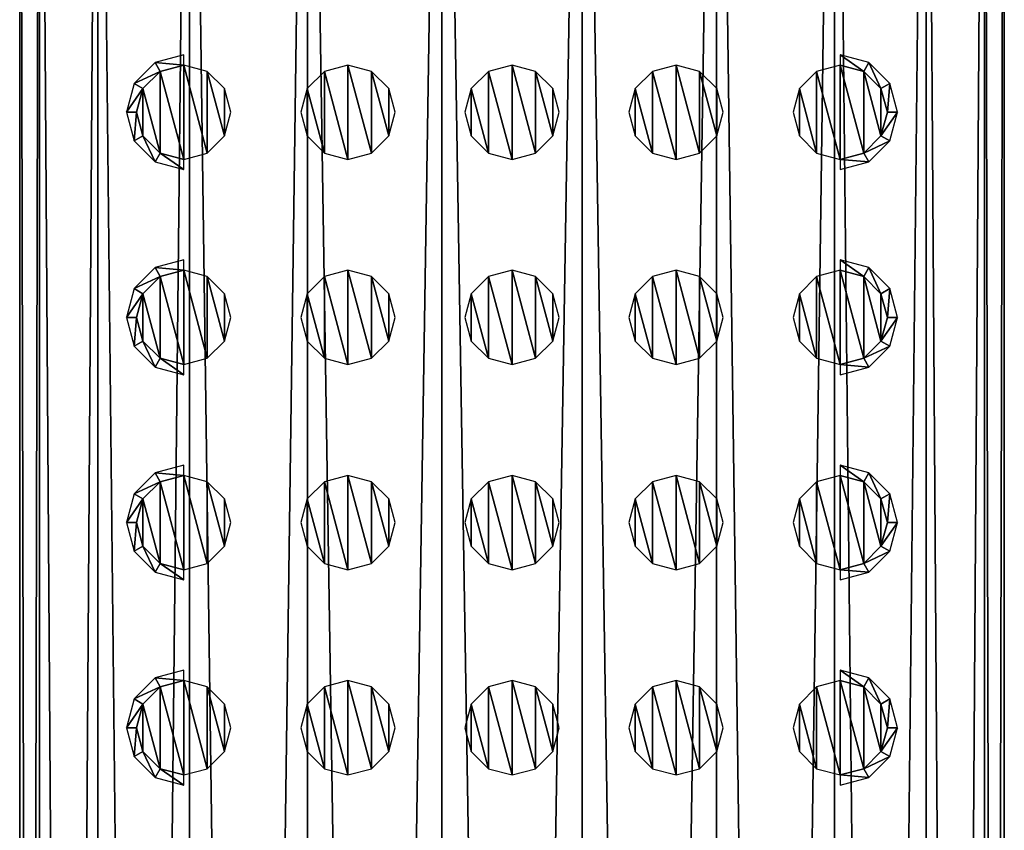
# Model space of a CAD drawing. Header units: millimetres. Extents: x -150 to 150, y -85 to 1149.
# Tile 62 of 256: x 45 to 69, y 619 to 639. Entities that reach past the tile are written whole.
import ezdxf

# ---------------------------------------------------------------- set-up
doc = ezdxf.new("R2010")
doc.units = ezdxf.units.MM
doc.header["$LTSCALE"] = 21.359881
for name, color, linetype in [('9026', 7, 'CONTINUOUS'), ('9028', 7, 'CONTINUOUS'), ('9060', 7, 'CONTINUOUS'), ('9061', 7, 'CONTINUOUS'), ('9062', 7, 'CONTINUOUS'), ('9063', 7, 'CONTINUOUS'), ('9064', 7, 'CONTINUOUS'), ('9065', 7, 'CONTINUOUS'), ('9066', 7, 'CONTINUOUS'), ('9067', 7, 'CONTINUOUS'), ('9068', 7, 'CONTINUOUS'), ('9069', 7, 'CONTINUOUS'), ('9070', 7, 'CONTINUOUS'), ('9071', 7, 'CONTINUOUS'), ('9072', 7, 'CONTINUOUS'), ('9073', 7, 'CONTINUOUS'), ('9074', 7, 'CONTINUOUS'), ('9075', 7, 'CONTINUOUS'), ('9076', 7, 'CONTINUOUS'), ('9077', 7, 'CONTINUOUS'), ('9078', 7, 'CONTINUOUS'), ('9079', 7, 'CONTINUOUS'), ('9080', 7, 'CONTINUOUS'), ('9081', 7, 'CONTINUOUS'), ('9082', 7, 'CONTINUOUS'), ('9083', 7, 'CONTINUOUS'), ('9084', 7, 'CONTINUOUS'), ('9085', 7, 'CONTINUOUS'), ('9086', 7, 'CONTINUOUS'), ('9087', 7, 'CONTINUOUS')]:
    doc.layers.add(name, color=color, linetype=linetype)

msp = doc.modelspace()

# ---------------------------------------------------------------- linework, layer by layer
at = {"layer": '9026', "color": 7, "linetype": 'CONTINUOUS', "true_color": 0xaaaaaa}
for points in [[(45.457, 448.25, 0.011), (45.943, 448.249, 3.392), (45.457, 658.25, 0.094), (45.457, 448.25, 0.011)], [(45.457, 658.25, 0.094), (45.943, 448.249, 3.392), (45.943, 658.249, 3.475), (45.457, 658.25, 0.094)], [(45.943, 448.249, 3.392), (47.362, 448.247, 6.498), (45.943, 658.249, 3.475), (45.943, 448.249, 3.392)], [(45.943, 658.249, 3.475), (47.362, 448.247, 6.498), (47.361, 658.247, 6.582), (45.943, 658.249, 3.475)], [(47.362, 448.247, 6.498), (49.598, 448.246, 9.08), (47.361, 658.247, 6.582), (47.362, 448.247, 6.498)], [(47.361, 658.247, 6.582), (49.598, 448.246, 9.08), (49.598, 658.246, 9.163), (47.361, 658.247, 6.582)], [(49.598, 448.246, 9.08), (52.472, 448.246, 10.926), (49.598, 658.246, 9.163), (49.598, 448.246, 9.08)], [(49.598, 658.246, 9.163), (52.472, 448.246, 10.926), (52.472, 658.246, 11.01), (49.598, 658.246, 9.163)], [(52.472, 448.246, 10.926), (55.749, 448.245, 11.889), (52.472, 658.246, 11.01), (52.472, 448.246, 10.926)], [(52.472, 658.246, 11.01), (55.749, 448.245, 11.889), (55.749, 658.245, 11.972), (52.472, 658.246, 11.01)], [(55.749, 448.245, 11.889), (59.165, 448.245, 11.889), (55.749, 658.245, 11.972), (55.749, 448.245, 11.889)], [(55.749, 658.245, 11.972), (59.165, 448.245, 11.889), (59.165, 658.245, 11.972), (55.749, 658.245, 11.972)], [(59.165, 658.245, 11.972), (62.442, 448.246, 10.926), (62.442, 658.246, 11.01), (59.165, 658.245, 11.972)], [(59.165, 448.245, 11.889), (62.442, 448.246, 10.926), (59.165, 658.245, 11.972), (59.165, 448.245, 11.889)], [(62.442, 448.246, 10.926), (65.315, 448.246, 9.08), (62.442, 658.246, 11.01), (62.442, 448.246, 10.926)], [(62.442, 658.246, 11.01), (65.315, 448.246, 9.08), (65.315, 658.246, 9.163), (62.442, 658.246, 11.01)], [(65.315, 658.246, 9.163), (67.552, 448.247, 6.498), (67.552, 658.247, 6.582), (65.315, 658.246, 9.163)], [(65.315, 448.246, 9.08), (67.552, 448.247, 6.498), (65.315, 658.246, 9.163), (65.315, 448.246, 9.08)], [(67.552, 658.247, 6.582), (68.971, 448.249, 3.392), (68.971, 658.249, 3.475), (67.552, 658.247, 6.582)], [(67.552, 448.247, 6.498), (68.971, 448.249, 3.392), (67.552, 658.247, 6.582), (67.552, 448.247, 6.498)], [(68.971, 658.249, 3.475), (69.457, 448.25, 0.011), (69.457, 658.25, 0.094), (68.971, 658.249, 3.475)], [(68.971, 448.249, 3.392), (69.457, 448.25, 0.011), (68.971, 658.249, 3.475), (68.971, 448.249, 3.392)]]:
    msp.add_3dface(points, dxfattribs=at)
at = {"layer": '9028', "color": 7, "linetype": 'CONTINUOUS', "true_color": 0xaaaaaa}
for points in [[(45.457, 448.25, 0.011), (45.457, 658.25, 0.094), (45.943, 658.251, -3.286), (45.457, 448.25, 0.011)], [(45.457, 448.25, 0.011), (45.943, 658.251, -3.286), (45.943, 448.251, -3.37), (45.457, 448.25, 0.011)], [(45.943, 658.251, -3.286), (47.361, 658.253, -6.393), (45.943, 448.251, -3.37), (45.943, 658.251, -3.286)], [(45.943, 448.251, -3.37), (47.361, 658.253, -6.393), (47.362, 448.253, -6.477), (45.943, 448.251, -3.37)], [(47.361, 658.253, -6.393), (49.598, 658.254, -8.974), (47.362, 448.253, -6.477), (47.361, 658.253, -6.393)], [(47.362, 448.253, -6.477), (49.598, 658.254, -8.974), (49.598, 448.254, -9.058), (47.362, 448.253, -6.477)], [(49.598, 658.254, -8.974), (52.472, 658.254, -10.821), (49.598, 448.254, -9.058), (49.598, 658.254, -8.974)], [(49.598, 448.254, -9.058), (52.472, 658.254, -10.821), (52.472, 448.254, -10.905), (49.598, 448.254, -9.058)], [(52.472, 658.254, -10.821), (55.749, 658.255, -11.783), (52.472, 448.254, -10.905), (52.472, 658.254, -10.821)], [(52.472, 448.254, -10.905), (55.749, 658.255, -11.783), (55.749, 448.255, -11.867), (52.472, 448.254, -10.905)], [(55.749, 658.255, -11.783), (59.165, 658.255, -11.783), (55.749, 448.255, -11.867), (55.749, 658.255, -11.783)], [(55.749, 448.255, -11.867), (59.165, 658.255, -11.783), (59.165, 448.255, -11.867), (55.749, 448.255, -11.867)], [(59.165, 658.255, -11.783), (62.442, 658.254, -10.821), (59.165, 448.255, -11.867), (59.165, 658.255, -11.783)], [(59.165, 448.255, -11.867), (62.442, 658.254, -10.821), (62.442, 448.254, -10.905), (59.165, 448.255, -11.867)], [(62.442, 658.254, -10.821), (65.315, 658.254, -8.974), (62.442, 448.254, -10.905), (62.442, 658.254, -10.821)], [(62.442, 448.254, -10.905), (65.315, 658.254, -8.974), (65.315, 448.254, -9.058), (62.442, 448.254, -10.905)], [(65.315, 658.254, -8.974), (67.552, 658.253, -6.393), (65.315, 448.254, -9.058), (65.315, 658.254, -8.974)], [(65.315, 448.254, -9.058), (67.552, 658.253, -6.393), (67.552, 448.253, -6.477), (65.315, 448.254, -9.058)], [(67.552, 658.253, -6.393), (68.971, 658.251, -3.286), (67.552, 448.253, -6.477), (67.552, 658.253, -6.393)], [(67.552, 448.253, -6.477), (68.971, 658.251, -3.286), (68.971, 448.251, -3.37), (67.552, 448.253, -6.477)], [(68.971, 658.251, -3.286), (69.457, 658.25, 0.094), (68.971, 448.251, -3.37), (68.971, 658.251, -3.286)], [(69.457, 658.25, 0.094), (69.457, 448.25, 0.011), (68.971, 448.251, -3.37), (69.457, 658.25, 0.094)]]:
    msp.add_3dface(points, dxfattribs=at)
at = {"layer": '9060', "color": 7, "linetype": 'CONTINUOUS', "true_color": 0xe0f2ff}
for points in [[(56.462, 636.82, 14.086), (56.883, 635.248, 14.085), (56.883, 637.241, 14.086), (56.462, 636.82, 14.086)], [(56.883, 637.241, 14.086), (57.457, 635.094, 14.085), (57.457, 637.394, 14.086), (56.883, 637.241, 14.086)], [(56.883, 635.248, 14.085), (57.457, 635.094, 14.085), (56.883, 637.241, 14.086), (56.883, 635.248, 14.085)], [(57.457, 637.394, 14.086), (57.457, 635.094, 14.085), (58.03, 635.248, 14.085), (57.457, 637.394, 14.086)], [(58.03, 637.241, 14.086), (57.457, 637.394, 14.086), (58.03, 635.248, 14.085), (58.03, 637.241, 14.086)], [(58.451, 636.82, 14.086), (58.03, 637.241, 14.086), (58.451, 635.669, 14.085), (58.451, 636.82, 14.086)], [(58.451, 635.669, 14.085), (58.03, 637.241, 14.086), (58.03, 635.248, 14.085), (58.451, 635.669, 14.085)], [(56.308, 636.244, 14.086), (56.462, 635.669, 14.085), (56.462, 636.82, 14.086), (56.308, 636.244, 14.086)], [(56.462, 635.669, 14.085), (56.883, 635.248, 14.085), (56.462, 636.82, 14.086), (56.462, 635.669, 14.085)], [(58.606, 636.244, 14.086), (58.451, 636.82, 14.086), (58.451, 635.669, 14.085), (58.606, 636.244, 14.086)]]:
    msp.add_3dface(points, dxfattribs=at)
at = {"layer": '9061', "color": 7, "linetype": 'CONTINUOUS', "true_color": 0xe0f2ff}
for points in [[(60.462, 636.82, 14.086), (60.883, 635.248, 14.085), (60.883, 637.241, 14.086), (60.462, 636.82, 14.086)], [(60.883, 637.241, 14.086), (61.457, 635.094, 14.085), (61.457, 637.394, 14.086), (60.883, 637.241, 14.086)], [(60.883, 635.248, 14.085), (61.457, 635.094, 14.085), (60.883, 637.241, 14.086), (60.883, 635.248, 14.085)], [(61.457, 637.394, 14.086), (61.457, 635.094, 14.085), (62.03, 635.248, 14.085), (61.457, 637.394, 14.086)], [(62.03, 637.241, 14.086), (61.457, 637.394, 14.086), (62.03, 635.248, 14.085), (62.03, 637.241, 14.086)], [(62.451, 636.82, 14.086), (62.03, 637.241, 14.086), (62.451, 635.669, 14.085), (62.451, 636.82, 14.086)], [(62.451, 635.669, 14.085), (62.03, 637.241, 14.086), (62.03, 635.248, 14.085), (62.451, 635.669, 14.085)], [(60.308, 636.244, 14.086), (60.462, 635.669, 14.085), (60.462, 636.82, 14.086), (60.308, 636.244, 14.086)], [(60.462, 635.669, 14.085), (60.883, 635.248, 14.085), (60.462, 636.82, 14.086), (60.462, 635.669, 14.085)], [(62.606, 636.244, 14.086), (62.451, 636.82, 14.086), (62.451, 635.669, 14.085), (62.606, 636.244, 14.086)]]:
    msp.add_3dface(points, dxfattribs=at)
at = {"layer": '9062', "color": 7, "linetype": 'CONTINUOUS', "true_color": 0xe0f2ff}
for points in [[(64.462, 636.82, 14.086), (64.883, 635.248, 14.085), (64.883, 637.241, 14.086), (64.462, 636.82, 14.086)], [(64.883, 637.241, 14.086), (65.457, 635.094, 14.085), (65.457, 637.394, 14.086), (64.883, 637.241, 14.086)], [(64.883, 635.248, 14.085), (65.457, 635.094, 14.085), (64.883, 637.241, 14.086), (64.883, 635.248, 14.085)], [(65.457, 637.394, 14.086), (65.457, 635.094, 14.085), (66.03, 635.248, 14.085), (65.457, 637.394, 14.086)], [(66.03, 637.241, 14.086), (65.457, 637.394, 14.086), (66.03, 635.248, 14.085), (66.03, 637.241, 14.086)], [(66.451, 636.82, 14.086), (66.03, 637.241, 14.086), (66.451, 635.669, 14.085), (66.451, 636.82, 14.086)], [(66.451, 635.669, 14.085), (66.03, 637.241, 14.086), (66.03, 635.248, 14.085), (66.451, 635.669, 14.085)], [(64.308, 636.244, 14.086), (64.462, 635.669, 14.085), (64.462, 636.82, 14.086), (64.308, 636.244, 14.086)], [(64.462, 635.669, 14.085), (64.883, 635.248, 14.085), (64.462, 636.82, 14.086), (64.462, 635.669, 14.085)], [(66.606, 636.244, 14.086), (66.451, 636.82, 14.086), (66.451, 635.669, 14.085), (66.606, 636.244, 14.086)]]:
    msp.add_3dface(points, dxfattribs=at)
at = {"layer": '9063', "color": 7, "linetype": 'CONTINUOUS', "true_color": 0xe0f2ff}
for points in [[(65.457, 637.394, 14.086), (66.03, 637.241, 14.086), (65.457, 637.646, 10.086), (65.457, 637.394, 14.086)], [(65.457, 637.646, 10.086), (66.03, 637.241, 14.086), (66.157, 637.458, 10.086), (65.457, 637.646, 10.086)], [(66.03, 637.241, 14.086), (66.451, 636.82, 14.086), (66.157, 637.458, 10.086), (66.03, 637.241, 14.086)], [(66.157, 637.458, 10.086), (66.451, 636.82, 14.086), (66.669, 636.946, 10.086), (66.157, 637.458, 10.086)], [(66.451, 636.82, 14.086), (66.606, 636.244, 14.086), (66.669, 636.946, 10.086), (66.451, 636.82, 14.086)], [(66.669, 636.946, 10.086), (66.606, 636.244, 14.086), (66.857, 636.246, 10.086), (66.669, 636.946, 10.086)], [(66.606, 636.244, 14.086), (66.451, 635.669, 14.085), (66.857, 636.246, 10.086), (66.606, 636.244, 14.086)], [(66.857, 636.246, 10.086), (66.451, 635.669, 14.085), (66.669, 635.546, 10.085), (66.857, 636.246, 10.086)], [(66.451, 635.669, 14.085), (66.03, 635.248, 14.085), (66.669, 635.546, 10.085), (66.451, 635.669, 14.085)], [(66.669, 635.546, 10.085), (66.03, 635.248, 14.085), (66.157, 635.034, 10.085), (66.669, 635.546, 10.085)], [(66.03, 635.248, 14.085), (65.457, 635.094, 14.085), (66.157, 635.034, 10.085), (66.03, 635.248, 14.085)], [(65.457, 635.094, 14.085), (65.457, 634.846, 10.085), (66.157, 635.034, 10.085), (65.457, 635.094, 14.085)]]:
    msp.add_3dface(points, dxfattribs=at)
at = {"layer": '9064', "color": 7, "linetype": 'CONTINUOUS', "true_color": 0xe0f2ff}
for points in [[(52.462, 636.82, 14.086), (52.883, 635.248, 14.085), (52.883, 637.241, 14.086), (52.462, 636.82, 14.086)], [(52.883, 637.241, 14.086), (53.457, 635.094, 14.085), (53.457, 637.394, 14.086), (52.883, 637.241, 14.086)], [(52.883, 635.248, 14.085), (53.457, 635.094, 14.085), (52.883, 637.241, 14.086), (52.883, 635.248, 14.085)], [(53.457, 637.394, 14.086), (53.457, 635.094, 14.085), (54.03, 635.248, 14.085), (53.457, 637.394, 14.086)], [(54.03, 637.241, 14.086), (53.457, 637.394, 14.086), (54.03, 635.248, 14.085), (54.03, 637.241, 14.086)], [(54.451, 636.82, 14.086), (54.03, 637.241, 14.086), (54.451, 635.669, 14.085), (54.451, 636.82, 14.086)], [(54.451, 635.669, 14.085), (54.03, 637.241, 14.086), (54.03, 635.248, 14.085), (54.451, 635.669, 14.085)], [(52.308, 636.244, 14.086), (52.462, 635.669, 14.085), (52.462, 636.82, 14.086), (52.308, 636.244, 14.086)], [(52.462, 635.669, 14.085), (52.883, 635.248, 14.085), (52.462, 636.82, 14.086), (52.462, 635.669, 14.085)], [(54.606, 636.244, 14.086), (54.451, 636.82, 14.086), (54.451, 635.669, 14.085), (54.606, 636.244, 14.086)]]:
    msp.add_3dface(points, dxfattribs=at)
at = {"layer": '9065', "color": 7, "linetype": 'CONTINUOUS', "true_color": 0xe0f2ff}
for points in [[(48.462, 636.82, 14.086), (48.883, 635.248, 14.085), (48.883, 637.241, 14.086), (48.462, 636.82, 14.086)], [(48.883, 637.241, 14.086), (49.457, 635.094, 14.085), (49.457, 637.394, 14.086), (48.883, 637.241, 14.086)], [(48.883, 635.248, 14.085), (49.457, 635.094, 14.085), (48.883, 637.241, 14.086), (48.883, 635.248, 14.085)], [(49.457, 637.394, 14.086), (49.457, 635.094, 14.085), (50.03, 635.248, 14.085), (49.457, 637.394, 14.086)], [(50.03, 637.241, 14.086), (49.457, 637.394, 14.086), (50.03, 635.248, 14.085), (50.03, 637.241, 14.086)], [(50.451, 636.82, 14.086), (50.03, 637.241, 14.086), (50.451, 635.669, 14.085), (50.451, 636.82, 14.086)], [(50.451, 635.669, 14.085), (50.03, 637.241, 14.086), (50.03, 635.248, 14.085), (50.451, 635.669, 14.085)], [(48.308, 636.244, 14.086), (48.462, 635.669, 14.085), (48.462, 636.82, 14.086), (48.308, 636.244, 14.086)], [(48.462, 635.669, 14.085), (48.883, 635.248, 14.085), (48.462, 636.82, 14.086), (48.462, 635.669, 14.085)], [(50.606, 636.244, 14.086), (50.451, 636.82, 14.086), (50.451, 635.669, 14.085), (50.606, 636.244, 14.086)]]:
    msp.add_3dface(points, dxfattribs=at)
at = {"layer": '9066', "color": 7, "linetype": 'CONTINUOUS', "true_color": 0xe0f2ff}
for points in [[(48.244, 636.946, 10.086), (48.883, 637.241, 14.086), (48.757, 637.458, 10.086), (48.244, 636.946, 10.086)], [(48.757, 637.458, 10.086), (49.457, 637.394, 14.086), (49.457, 637.646, 10.086), (48.757, 637.458, 10.086)], [(48.883, 637.241, 14.086), (49.457, 637.394, 14.086), (48.757, 637.458, 10.086), (48.883, 637.241, 14.086)], [(48.462, 636.82, 14.086), (48.883, 637.241, 14.086), (48.244, 636.946, 10.086), (48.462, 636.82, 14.086)], [(48.057, 636.246, 10.086), (48.462, 636.82, 14.086), (48.244, 636.946, 10.086), (48.057, 636.246, 10.086)], [(48.308, 636.244, 14.086), (48.462, 636.82, 14.086), (48.057, 636.246, 10.086), (48.308, 636.244, 14.086)], [(48.244, 635.546, 10.085), (48.308, 636.244, 14.086), (48.057, 636.246, 10.086), (48.244, 635.546, 10.085)], [(48.462, 635.669, 14.085), (48.308, 636.244, 14.086), (48.244, 635.546, 10.085), (48.462, 635.669, 14.085)], [(48.757, 635.034, 10.085), (48.462, 635.669, 14.085), (48.244, 635.546, 10.085), (48.757, 635.034, 10.085)], [(48.883, 635.248, 14.085), (48.462, 635.669, 14.085), (48.757, 635.034, 10.085), (48.883, 635.248, 14.085)], [(49.457, 634.846, 10.085), (48.883, 635.248, 14.085), (48.757, 635.034, 10.085), (49.457, 634.846, 10.085)], [(49.457, 635.094, 14.085), (48.883, 635.248, 14.085), (49.457, 634.846, 10.085), (49.457, 635.094, 14.085)]]:
    msp.add_3dface(points, dxfattribs=at)
at = {"layer": '9067', "color": 7, "linetype": 'CONTINUOUS', "true_color": 0xe0f2ff}
for points in [[(56.462, 631.82, 14.084), (56.883, 630.248, 14.083), (56.883, 632.241, 14.084), (56.462, 631.82, 14.084)], [(57.457, 630.094, 14.083), (57.457, 632.394, 14.084), (56.883, 632.241, 14.084), (57.457, 630.094, 14.083)], [(56.883, 630.248, 14.083), (57.457, 630.094, 14.083), (56.883, 632.241, 14.084), (56.883, 630.248, 14.083)], [(58.03, 632.241, 14.084), (57.457, 632.394, 14.084), (58.03, 630.248, 14.083), (58.03, 632.241, 14.084)], [(58.03, 630.248, 14.083), (57.457, 632.394, 14.084), (57.457, 630.094, 14.083), (58.03, 630.248, 14.083)], [(58.451, 631.82, 14.084), (58.03, 632.241, 14.084), (58.451, 630.669, 14.083), (58.451, 631.82, 14.084)], [(58.451, 630.669, 14.083), (58.03, 632.241, 14.084), (58.03, 630.248, 14.083), (58.451, 630.669, 14.083)], [(56.308, 631.244, 14.084), (56.462, 630.669, 14.083), (56.462, 631.82, 14.084), (56.308, 631.244, 14.084)], [(56.462, 630.669, 14.083), (56.883, 630.248, 14.083), (56.462, 631.82, 14.084), (56.462, 630.669, 14.083)], [(58.606, 631.244, 14.084), (58.451, 631.82, 14.084), (58.451, 630.669, 14.083), (58.606, 631.244, 14.084)]]:
    msp.add_3dface(points, dxfattribs=at)
at = {"layer": '9068', "color": 7, "linetype": 'CONTINUOUS', "true_color": 0xe0f2ff}
for points in [[(60.462, 631.82, 14.084), (60.883, 630.248, 14.083), (60.883, 632.241, 14.084), (60.462, 631.82, 14.084)], [(61.457, 630.094, 14.083), (61.457, 632.394, 14.084), (60.883, 632.241, 14.084), (61.457, 630.094, 14.083)], [(60.883, 630.248, 14.083), (61.457, 630.094, 14.083), (60.883, 632.241, 14.084), (60.883, 630.248, 14.083)], [(62.03, 632.241, 14.084), (61.457, 632.394, 14.084), (62.03, 630.248, 14.083), (62.03, 632.241, 14.084)], [(62.03, 630.248, 14.083), (61.457, 632.394, 14.084), (61.457, 630.094, 14.083), (62.03, 630.248, 14.083)], [(62.451, 631.82, 14.084), (62.03, 632.241, 14.084), (62.451, 630.669, 14.083), (62.451, 631.82, 14.084)], [(62.451, 630.669, 14.083), (62.03, 632.241, 14.084), (62.03, 630.248, 14.083), (62.451, 630.669, 14.083)], [(60.308, 631.244, 14.084), (60.462, 630.669, 14.083), (60.462, 631.82, 14.084), (60.308, 631.244, 14.084)], [(60.462, 630.669, 14.083), (60.883, 630.248, 14.083), (60.462, 631.82, 14.084), (60.462, 630.669, 14.083)], [(62.606, 631.244, 14.084), (62.451, 631.82, 14.084), (62.451, 630.669, 14.083), (62.606, 631.244, 14.084)]]:
    msp.add_3dface(points, dxfattribs=at)
at = {"layer": '9069', "color": 7, "linetype": 'CONTINUOUS', "true_color": 0xe0f2ff}
for points in [[(64.462, 631.82, 14.084), (64.883, 630.248, 14.083), (64.883, 632.241, 14.084), (64.462, 631.82, 14.084)], [(65.457, 630.094, 14.083), (65.457, 632.394, 14.084), (64.883, 632.241, 14.084), (65.457, 630.094, 14.083)], [(64.883, 630.248, 14.083), (65.457, 630.094, 14.083), (64.883, 632.241, 14.084), (64.883, 630.248, 14.083)], [(66.03, 632.241, 14.084), (65.457, 632.394, 14.084), (66.03, 630.248, 14.083), (66.03, 632.241, 14.084)], [(66.03, 630.248, 14.083), (65.457, 632.394, 14.084), (65.457, 630.094, 14.083), (66.03, 630.248, 14.083)], [(66.451, 631.82, 14.084), (66.03, 632.241, 14.084), (66.451, 630.669, 14.083), (66.451, 631.82, 14.084)], [(66.451, 630.669, 14.083), (66.03, 632.241, 14.084), (66.03, 630.248, 14.083), (66.451, 630.669, 14.083)], [(64.308, 631.244, 14.084), (64.462, 630.669, 14.083), (64.462, 631.82, 14.084), (64.308, 631.244, 14.084)], [(64.462, 630.669, 14.083), (64.883, 630.248, 14.083), (64.462, 631.82, 14.084), (64.462, 630.669, 14.083)], [(66.606, 631.244, 14.084), (66.451, 631.82, 14.084), (66.451, 630.669, 14.083), (66.606, 631.244, 14.084)]]:
    msp.add_3dface(points, dxfattribs=at)
at = {"layer": '9070', "color": 7, "linetype": 'CONTINUOUS', "true_color": 0xe0f2ff}
for points in [[(65.457, 632.394, 14.084), (66.03, 632.241, 14.084), (65.457, 632.646, 10.084), (65.457, 632.394, 14.084)], [(65.457, 632.646, 10.084), (66.03, 632.241, 14.084), (66.157, 632.458, 10.084), (65.457, 632.646, 10.084)], [(66.03, 632.241, 14.084), (66.451, 631.82, 14.084), (66.157, 632.458, 10.084), (66.03, 632.241, 14.084)], [(66.157, 632.458, 10.084), (66.451, 631.82, 14.084), (66.669, 631.946, 10.084), (66.157, 632.458, 10.084)], [(66.451, 631.82, 14.084), (66.606, 631.244, 14.084), (66.669, 631.946, 10.084), (66.451, 631.82, 14.084)], [(66.669, 631.946, 10.084), (66.606, 631.244, 14.084), (66.857, 631.246, 10.084), (66.669, 631.946, 10.084)], [(66.606, 631.244, 14.084), (66.451, 630.669, 14.083), (66.857, 631.246, 10.084), (66.606, 631.244, 14.084)], [(66.857, 631.246, 10.084), (66.451, 630.669, 14.083), (66.669, 630.546, 10.083), (66.857, 631.246, 10.084)], [(66.451, 630.669, 14.083), (66.03, 630.248, 14.083), (66.669, 630.546, 10.083), (66.451, 630.669, 14.083)], [(66.669, 630.546, 10.083), (66.03, 630.248, 14.083), (66.157, 630.034, 10.083), (66.669, 630.546, 10.083)], [(66.03, 630.248, 14.083), (65.457, 630.094, 14.083), (66.157, 630.034, 10.083), (66.03, 630.248, 14.083)], [(66.157, 630.034, 10.083), (65.457, 630.094, 14.083), (65.457, 629.846, 10.083), (66.157, 630.034, 10.083)]]:
    msp.add_3dface(points, dxfattribs=at)
at = {"layer": '9071', "color": 7, "linetype": 'CONTINUOUS', "true_color": 0xe0f2ff}
for points in [[(52.462, 631.82, 14.084), (52.883, 630.248, 14.083), (52.883, 632.241, 14.084), (52.462, 631.82, 14.084)], [(53.457, 630.094, 14.083), (53.457, 632.394, 14.084), (52.883, 632.241, 14.084), (53.457, 630.094, 14.083)], [(52.883, 630.248, 14.083), (53.457, 630.094, 14.083), (52.883, 632.241, 14.084), (52.883, 630.248, 14.083)], [(54.03, 632.241, 14.084), (53.457, 632.394, 14.084), (54.03, 630.248, 14.083), (54.03, 632.241, 14.084)], [(54.03, 630.248, 14.083), (53.457, 632.394, 14.084), (53.457, 630.094, 14.083), (54.03, 630.248, 14.083)], [(54.451, 631.82, 14.084), (54.03, 632.241, 14.084), (54.451, 630.669, 14.083), (54.451, 631.82, 14.084)], [(54.451, 630.669, 14.083), (54.03, 632.241, 14.084), (54.03, 630.248, 14.083), (54.451, 630.669, 14.083)], [(52.308, 631.244, 14.084), (52.462, 630.669, 14.083), (52.462, 631.82, 14.084), (52.308, 631.244, 14.084)], [(52.462, 630.669, 14.083), (52.883, 630.248, 14.083), (52.462, 631.82, 14.084), (52.462, 630.669, 14.083)], [(54.606, 631.244, 14.084), (54.451, 631.82, 14.084), (54.451, 630.669, 14.083), (54.606, 631.244, 14.084)]]:
    msp.add_3dface(points, dxfattribs=at)
at = {"layer": '9072', "color": 7, "linetype": 'CONTINUOUS', "true_color": 0xe0f2ff}
for points in [[(48.462, 631.82, 14.084), (48.883, 630.248, 14.083), (48.883, 632.241, 14.084), (48.462, 631.82, 14.084)], [(49.457, 630.094, 14.083), (49.457, 632.394, 14.084), (48.883, 632.241, 14.084), (49.457, 630.094, 14.083)], [(48.883, 630.248, 14.083), (49.457, 630.094, 14.083), (48.883, 632.241, 14.084), (48.883, 630.248, 14.083)], [(50.03, 632.241, 14.084), (49.457, 632.394, 14.084), (50.03, 630.248, 14.083), (50.03, 632.241, 14.084)], [(50.03, 630.248, 14.083), (49.457, 632.394, 14.084), (49.457, 630.094, 14.083), (50.03, 630.248, 14.083)], [(50.451, 631.82, 14.084), (50.03, 632.241, 14.084), (50.451, 630.669, 14.083), (50.451, 631.82, 14.084)], [(50.451, 630.669, 14.083), (50.03, 632.241, 14.084), (50.03, 630.248, 14.083), (50.451, 630.669, 14.083)], [(48.308, 631.244, 14.084), (48.462, 630.669, 14.083), (48.462, 631.82, 14.084), (48.308, 631.244, 14.084)], [(48.462, 630.669, 14.083), (48.883, 630.248, 14.083), (48.462, 631.82, 14.084), (48.462, 630.669, 14.083)], [(50.606, 631.244, 14.084), (50.451, 631.82, 14.084), (50.451, 630.669, 14.083), (50.606, 631.244, 14.084)]]:
    msp.add_3dface(points, dxfattribs=at)
at = {"layer": '9073', "color": 7, "linetype": 'CONTINUOUS', "true_color": 0xe0f2ff}
for points in [[(49.457, 632.394, 14.084), (49.457, 632.646, 10.084), (48.757, 632.458, 10.084), (49.457, 632.394, 14.084)], [(48.244, 631.946, 10.084), (48.883, 632.241, 14.084), (48.757, 632.458, 10.084), (48.244, 631.946, 10.084)], [(48.883, 632.241, 14.084), (49.457, 632.394, 14.084), (48.757, 632.458, 10.084), (48.883, 632.241, 14.084)], [(48.462, 631.82, 14.084), (48.883, 632.241, 14.084), (48.244, 631.946, 10.084), (48.462, 631.82, 14.084)], [(48.057, 631.246, 10.084), (48.462, 631.82, 14.084), (48.244, 631.946, 10.084), (48.057, 631.246, 10.084)], [(48.308, 631.244, 14.084), (48.462, 631.82, 14.084), (48.057, 631.246, 10.084), (48.308, 631.244, 14.084)], [(48.244, 630.546, 10.083), (48.308, 631.244, 14.084), (48.057, 631.246, 10.084), (48.244, 630.546, 10.083)], [(48.462, 630.669, 14.083), (48.308, 631.244, 14.084), (48.244, 630.546, 10.083), (48.462, 630.669, 14.083)], [(48.757, 630.034, 10.083), (48.462, 630.669, 14.083), (48.244, 630.546, 10.083), (48.757, 630.034, 10.083)], [(48.883, 630.248, 14.083), (48.462, 630.669, 14.083), (48.757, 630.034, 10.083), (48.883, 630.248, 14.083)], [(49.457, 629.846, 10.083), (48.883, 630.248, 14.083), (48.757, 630.034, 10.083), (49.457, 629.846, 10.083)], [(49.457, 630.094, 14.083), (48.883, 630.248, 14.083), (49.457, 629.846, 10.083), (49.457, 630.094, 14.083)]]:
    msp.add_3dface(points, dxfattribs=at)
at = {"layer": '9074', "color": 7, "linetype": 'CONTINUOUS', "true_color": 0xe0f2ff}
for points in [[(57.457, 620.094, 14.079), (57.457, 622.394, 14.08), (56.883, 622.241, 14.08), (57.457, 620.094, 14.079)], [(58.03, 622.241, 14.08), (57.457, 622.394, 14.08), (58.03, 620.248, 14.079), (58.03, 622.241, 14.08)], [(58.03, 620.248, 14.079), (57.457, 622.394, 14.08), (57.457, 620.094, 14.079), (58.03, 620.248, 14.079)], [(56.462, 621.82, 14.08), (56.883, 620.248, 14.079), (56.883, 622.241, 14.08), (56.462, 621.82, 14.08)], [(56.883, 620.248, 14.079), (57.457, 620.094, 14.079), (56.883, 622.241, 14.08), (56.883, 620.248, 14.079)], [(58.451, 621.82, 14.08), (58.03, 622.241, 14.08), (58.451, 620.669, 14.079), (58.451, 621.82, 14.08)], [(58.451, 620.669, 14.079), (58.03, 622.241, 14.08), (58.03, 620.248, 14.079), (58.451, 620.669, 14.079)], [(56.308, 621.244, 14.08), (56.462, 620.669, 14.079), (56.462, 621.82, 14.08), (56.308, 621.244, 14.08)], [(56.462, 620.669, 14.079), (56.883, 620.248, 14.079), (56.462, 621.82, 14.08), (56.462, 620.669, 14.079)], [(58.606, 621.244, 14.08), (58.451, 621.82, 14.08), (58.451, 620.669, 14.079), (58.606, 621.244, 14.08)]]:
    msp.add_3dface(points, dxfattribs=at)
at = {"layer": '9075', "color": 7, "linetype": 'CONTINUOUS', "true_color": 0xe0f2ff}
for points in [[(61.457, 620.094, 14.079), (61.457, 622.394, 14.08), (60.883, 622.241, 14.08), (61.457, 620.094, 14.079)], [(62.03, 622.241, 14.08), (61.457, 622.394, 14.08), (62.03, 620.248, 14.079), (62.03, 622.241, 14.08)], [(62.03, 620.248, 14.079), (61.457, 622.394, 14.08), (61.457, 620.094, 14.079), (62.03, 620.248, 14.079)], [(60.462, 621.82, 14.08), (60.883, 620.248, 14.079), (60.883, 622.241, 14.08), (60.462, 621.82, 14.08)], [(60.883, 620.248, 14.079), (61.457, 620.094, 14.079), (60.883, 622.241, 14.08), (60.883, 620.248, 14.079)], [(62.451, 621.82, 14.08), (62.03, 622.241, 14.08), (62.451, 620.669, 14.079), (62.451, 621.82, 14.08)], [(62.451, 620.669, 14.079), (62.03, 622.241, 14.08), (62.03, 620.248, 14.079), (62.451, 620.669, 14.079)], [(60.308, 621.244, 14.08), (60.462, 620.669, 14.079), (60.462, 621.82, 14.08), (60.308, 621.244, 14.08)], [(60.462, 620.669, 14.079), (60.883, 620.248, 14.079), (60.462, 621.82, 14.08), (60.462, 620.669, 14.079)], [(62.606, 621.244, 14.08), (62.451, 621.82, 14.08), (62.451, 620.669, 14.079), (62.606, 621.244, 14.08)]]:
    msp.add_3dface(points, dxfattribs=at)
at = {"layer": '9076', "color": 7, "linetype": 'CONTINUOUS', "true_color": 0xe0f2ff}
for points in [[(65.457, 620.094, 14.079), (65.457, 622.394, 14.08), (64.883, 622.241, 14.08), (65.457, 620.094, 14.079)], [(66.03, 622.241, 14.08), (65.457, 622.394, 14.08), (66.03, 620.248, 14.079), (66.03, 622.241, 14.08)], [(66.03, 620.248, 14.079), (65.457, 622.394, 14.08), (65.457, 620.094, 14.079), (66.03, 620.248, 14.079)], [(64.462, 621.82, 14.08), (64.883, 620.248, 14.079), (64.883, 622.241, 14.08), (64.462, 621.82, 14.08)], [(64.883, 620.248, 14.079), (65.457, 620.094, 14.079), (64.883, 622.241, 14.08), (64.883, 620.248, 14.079)], [(66.451, 621.82, 14.08), (66.03, 622.241, 14.08), (66.451, 620.669, 14.079), (66.451, 621.82, 14.08)], [(66.451, 620.669, 14.079), (66.03, 622.241, 14.08), (66.03, 620.248, 14.079), (66.451, 620.669, 14.079)], [(64.308, 621.244, 14.08), (64.462, 620.669, 14.079), (64.462, 621.82, 14.08), (64.308, 621.244, 14.08)], [(64.462, 620.669, 14.079), (64.883, 620.248, 14.079), (64.462, 621.82, 14.08), (64.462, 620.669, 14.079)], [(66.606, 621.244, 14.08), (66.451, 621.82, 14.08), (66.451, 620.669, 14.079), (66.606, 621.244, 14.08)]]:
    msp.add_3dface(points, dxfattribs=at)
at = {"layer": '9077', "color": 7, "linetype": 'CONTINUOUS', "true_color": 0xe0f2ff}
for points in [[(65.457, 622.394, 14.08), (66.03, 622.241, 14.08), (65.457, 622.646, 10.08), (65.457, 622.394, 14.08)], [(65.457, 622.646, 10.08), (66.03, 622.241, 14.08), (66.157, 622.458, 10.08), (65.457, 622.646, 10.08)], [(66.03, 622.241, 14.08), (66.451, 621.82, 14.08), (66.157, 622.458, 10.08), (66.03, 622.241, 14.08)], [(66.157, 622.458, 10.08), (66.451, 621.82, 14.08), (66.669, 621.946, 10.08), (66.157, 622.458, 10.08)], [(66.451, 621.82, 14.08), (66.606, 621.244, 14.08), (66.669, 621.946, 10.08), (66.451, 621.82, 14.08)], [(66.669, 621.946, 10.08), (66.606, 621.244, 14.08), (66.857, 621.246, 10.08), (66.669, 621.946, 10.08)], [(66.606, 621.244, 14.08), (66.451, 620.669, 14.079), (66.857, 621.246, 10.08), (66.606, 621.244, 14.08)], [(66.857, 621.246, 10.08), (66.451, 620.669, 14.079), (66.669, 620.546, 10.079), (66.857, 621.246, 10.08)], [(66.451, 620.669, 14.079), (66.03, 620.248, 14.079), (66.669, 620.546, 10.079), (66.451, 620.669, 14.079)], [(66.669, 620.546, 10.079), (66.03, 620.248, 14.079), (66.157, 620.034, 10.079), (66.669, 620.546, 10.079)], [(66.03, 620.248, 14.079), (65.457, 620.094, 14.079), (66.157, 620.034, 10.079), (66.03, 620.248, 14.079)], [(66.157, 620.034, 10.079), (65.457, 620.094, 14.079), (65.457, 619.846, 10.079), (66.157, 620.034, 10.079)]]:
    msp.add_3dface(points, dxfattribs=at)
at = {"layer": '9078', "color": 7, "linetype": 'CONTINUOUS', "true_color": 0xe0f2ff}
for points in [[(53.457, 620.094, 14.079), (53.457, 622.394, 14.08), (52.883, 622.241, 14.08), (53.457, 620.094, 14.079)], [(54.03, 622.241, 14.08), (53.457, 622.394, 14.08), (54.03, 620.248, 14.079), (54.03, 622.241, 14.08)], [(54.03, 620.248, 14.079), (53.457, 622.394, 14.08), (53.457, 620.094, 14.079), (54.03, 620.248, 14.079)], [(52.462, 621.82, 14.08), (52.883, 620.248, 14.079), (52.883, 622.241, 14.08), (52.462, 621.82, 14.08)], [(52.883, 620.248, 14.079), (53.457, 620.094, 14.079), (52.883, 622.241, 14.08), (52.883, 620.248, 14.079)], [(54.451, 621.82, 14.08), (54.03, 622.241, 14.08), (54.451, 620.669, 14.079), (54.451, 621.82, 14.08)], [(54.451, 620.669, 14.079), (54.03, 622.241, 14.08), (54.03, 620.248, 14.079), (54.451, 620.669, 14.079)], [(52.308, 621.244, 14.08), (52.462, 620.669, 14.079), (52.462, 621.82, 14.08), (52.308, 621.244, 14.08)], [(52.462, 620.669, 14.079), (52.883, 620.248, 14.079), (52.462, 621.82, 14.08), (52.462, 620.669, 14.079)], [(54.606, 621.244, 14.08), (54.451, 621.82, 14.08), (54.451, 620.669, 14.079), (54.606, 621.244, 14.08)]]:
    msp.add_3dface(points, dxfattribs=at)
at = {"layer": '9079', "color": 7, "linetype": 'CONTINUOUS', "true_color": 0xe0f2ff}
for points in [[(49.457, 620.094, 14.079), (49.457, 622.394, 14.08), (48.883, 622.241, 14.08), (49.457, 620.094, 14.079)], [(50.03, 622.241, 14.08), (49.457, 622.394, 14.08), (50.03, 620.248, 14.079), (50.03, 622.241, 14.08)], [(50.03, 620.248, 14.079), (49.457, 622.394, 14.08), (49.457, 620.094, 14.079), (50.03, 620.248, 14.079)], [(48.462, 621.82, 14.08), (48.883, 620.248, 14.079), (48.883, 622.241, 14.08), (48.462, 621.82, 14.08)], [(48.883, 620.248, 14.079), (49.457, 620.094, 14.079), (48.883, 622.241, 14.08), (48.883, 620.248, 14.079)], [(50.451, 621.82, 14.08), (50.03, 622.241, 14.08), (50.451, 620.669, 14.079), (50.451, 621.82, 14.08)], [(50.451, 620.669, 14.079), (50.03, 622.241, 14.08), (50.03, 620.248, 14.079), (50.451, 620.669, 14.079)], [(48.308, 621.244, 14.08), (48.462, 620.669, 14.079), (48.462, 621.82, 14.08), (48.308, 621.244, 14.08)], [(48.462, 620.669, 14.079), (48.883, 620.248, 14.079), (48.462, 621.82, 14.08), (48.462, 620.669, 14.079)], [(50.606, 621.244, 14.08), (50.451, 621.82, 14.08), (50.451, 620.669, 14.079), (50.606, 621.244, 14.08)]]:
    msp.add_3dface(points, dxfattribs=at)
at = {"layer": '9080', "color": 7, "linetype": 'CONTINUOUS', "true_color": 0xe0f2ff}
for points in [[(49.457, 622.394, 14.08), (49.457, 622.646, 10.08), (48.757, 622.458, 10.08), (49.457, 622.394, 14.08)], [(48.244, 621.946, 10.08), (48.883, 622.241, 14.08), (48.757, 622.458, 10.08), (48.244, 621.946, 10.08)], [(48.883, 622.241, 14.08), (49.457, 622.394, 14.08), (48.757, 622.458, 10.08), (48.883, 622.241, 14.08)], [(48.462, 621.82, 14.08), (48.883, 622.241, 14.08), (48.244, 621.946, 10.08), (48.462, 621.82, 14.08)], [(48.057, 621.246, 10.08), (48.462, 621.82, 14.08), (48.244, 621.946, 10.08), (48.057, 621.246, 10.08)], [(48.308, 621.244, 14.08), (48.462, 621.82, 14.08), (48.057, 621.246, 10.08), (48.308, 621.244, 14.08)], [(48.244, 620.546, 10.079), (48.308, 621.244, 14.08), (48.057, 621.246, 10.08), (48.244, 620.546, 10.079)], [(48.462, 620.669, 14.079), (48.308, 621.244, 14.08), (48.244, 620.546, 10.079), (48.462, 620.669, 14.079)], [(48.757, 620.034, 10.079), (48.462, 620.669, 14.079), (48.244, 620.546, 10.079), (48.757, 620.034, 10.079)], [(48.883, 620.248, 14.079), (48.462, 620.669, 14.079), (48.757, 620.034, 10.079), (48.883, 620.248, 14.079)], [(49.457, 619.846, 10.079), (48.883, 620.248, 14.079), (48.757, 620.034, 10.079), (49.457, 619.846, 10.079)], [(49.457, 620.094, 14.079), (48.883, 620.248, 14.079), (49.457, 619.846, 10.079), (49.457, 620.094, 14.079)]]:
    msp.add_3dface(points, dxfattribs=at)
at = {"layer": '9081', "color": 7, "linetype": 'CONTINUOUS', "true_color": 0xe0f2ff}
for points in [[(56.883, 627.241, 14.082), (57.457, 625.094, 14.081), (57.457, 627.394, 14.082), (56.883, 627.241, 14.082)], [(57.457, 627.394, 14.082), (57.457, 625.094, 14.081), (58.03, 625.248, 14.081), (57.457, 627.394, 14.082)], [(58.03, 627.241, 14.082), (57.457, 627.394, 14.082), (58.03, 625.248, 14.081), (58.03, 627.241, 14.082)], [(56.462, 626.82, 14.082), (56.883, 625.248, 14.081), (56.883, 627.241, 14.082), (56.462, 626.82, 14.082)], [(56.883, 625.248, 14.081), (57.457, 625.094, 14.081), (56.883, 627.241, 14.082), (56.883, 625.248, 14.081)], [(58.451, 626.82, 14.082), (58.03, 627.241, 14.082), (58.451, 625.669, 14.081), (58.451, 626.82, 14.082)], [(58.451, 625.669, 14.081), (58.03, 627.241, 14.082), (58.03, 625.248, 14.081), (58.451, 625.669, 14.081)], [(56.308, 626.244, 14.082), (56.462, 625.669, 14.081), (56.462, 626.82, 14.082), (56.308, 626.244, 14.082)], [(56.462, 625.669, 14.081), (56.883, 625.248, 14.081), (56.462, 626.82, 14.082), (56.462, 625.669, 14.081)], [(58.606, 626.244, 14.082), (58.451, 626.82, 14.082), (58.451, 625.669, 14.081), (58.606, 626.244, 14.082)]]:
    msp.add_3dface(points, dxfattribs=at)
at = {"layer": '9082', "color": 7, "linetype": 'CONTINUOUS', "true_color": 0xe0f2ff}
for points in [[(60.883, 627.241, 14.082), (61.457, 625.094, 14.081), (61.457, 627.394, 14.082), (60.883, 627.241, 14.082)], [(61.457, 627.394, 14.082), (61.457, 625.094, 14.081), (62.03, 625.248, 14.081), (61.457, 627.394, 14.082)], [(62.03, 627.241, 14.082), (61.457, 627.394, 14.082), (62.03, 625.248, 14.081), (62.03, 627.241, 14.082)], [(60.462, 626.82, 14.082), (60.883, 625.248, 14.081), (60.883, 627.241, 14.082), (60.462, 626.82, 14.082)], [(60.883, 625.248, 14.081), (61.457, 625.094, 14.081), (60.883, 627.241, 14.082), (60.883, 625.248, 14.081)], [(62.451, 626.82, 14.082), (62.03, 627.241, 14.082), (62.451, 625.669, 14.081), (62.451, 626.82, 14.082)], [(62.451, 625.669, 14.081), (62.03, 627.241, 14.082), (62.03, 625.248, 14.081), (62.451, 625.669, 14.081)], [(60.308, 626.244, 14.082), (60.462, 625.669, 14.081), (60.462, 626.82, 14.082), (60.308, 626.244, 14.082)], [(60.462, 625.669, 14.081), (60.883, 625.248, 14.081), (60.462, 626.82, 14.082), (60.462, 625.669, 14.081)], [(62.606, 626.244, 14.082), (62.451, 626.82, 14.082), (62.451, 625.669, 14.081), (62.606, 626.244, 14.082)]]:
    msp.add_3dface(points, dxfattribs=at)
at = {"layer": '9083', "color": 7, "linetype": 'CONTINUOUS', "true_color": 0xe0f2ff}
for points in [[(64.883, 627.241, 14.082), (65.457, 625.094, 14.081), (65.457, 627.394, 14.082), (64.883, 627.241, 14.082)], [(65.457, 627.394, 14.082), (65.457, 625.094, 14.081), (66.03, 625.248, 14.081), (65.457, 627.394, 14.082)], [(66.03, 627.241, 14.082), (65.457, 627.394, 14.082), (66.03, 625.248, 14.081), (66.03, 627.241, 14.082)], [(64.462, 626.82, 14.082), (64.883, 625.248, 14.081), (64.883, 627.241, 14.082), (64.462, 626.82, 14.082)], [(64.883, 625.248, 14.081), (65.457, 625.094, 14.081), (64.883, 627.241, 14.082), (64.883, 625.248, 14.081)], [(66.451, 626.82, 14.082), (66.03, 627.241, 14.082), (66.451, 625.669, 14.081), (66.451, 626.82, 14.082)], [(66.451, 625.669, 14.081), (66.03, 627.241, 14.082), (66.03, 625.248, 14.081), (66.451, 625.669, 14.081)], [(64.308, 626.244, 14.082), (64.462, 625.669, 14.081), (64.462, 626.82, 14.082), (64.308, 626.244, 14.082)], [(64.462, 625.669, 14.081), (64.883, 625.248, 14.081), (64.462, 626.82, 14.082), (64.462, 625.669, 14.081)], [(66.606, 626.244, 14.082), (66.451, 626.82, 14.082), (66.451, 625.669, 14.081), (66.606, 626.244, 14.082)]]:
    msp.add_3dface(points, dxfattribs=at)
at = {"layer": '9084', "color": 7, "linetype": 'CONTINUOUS', "true_color": 0xe0f2ff}
for points in [[(65.457, 627.394, 14.082), (66.03, 627.241, 14.082), (65.457, 627.646, 10.082), (65.457, 627.394, 14.082)], [(65.457, 627.646, 10.082), (66.03, 627.241, 14.082), (66.157, 627.458, 10.082), (65.457, 627.646, 10.082)], [(66.03, 627.241, 14.082), (66.451, 626.82, 14.082), (66.157, 627.458, 10.082), (66.03, 627.241, 14.082)], [(66.157, 627.458, 10.082), (66.451, 626.82, 14.082), (66.669, 626.946, 10.082), (66.157, 627.458, 10.082)], [(66.451, 626.82, 14.082), (66.606, 626.244, 14.082), (66.669, 626.946, 10.082), (66.451, 626.82, 14.082)], [(66.669, 626.946, 10.082), (66.606, 626.244, 14.082), (66.857, 626.246, 10.082), (66.669, 626.946, 10.082)], [(66.606, 626.244, 14.082), (66.451, 625.669, 14.081), (66.857, 626.246, 10.082), (66.606, 626.244, 14.082)], [(66.857, 626.246, 10.082), (66.451, 625.669, 14.081), (66.669, 625.546, 10.081), (66.857, 626.246, 10.082)], [(66.451, 625.669, 14.081), (66.03, 625.248, 14.081), (66.669, 625.546, 10.081), (66.451, 625.669, 14.081)], [(66.669, 625.546, 10.081), (66.03, 625.248, 14.081), (66.157, 625.034, 10.081), (66.669, 625.546, 10.081)], [(66.03, 625.248, 14.081), (65.457, 625.094, 14.081), (66.157, 625.034, 10.081), (66.03, 625.248, 14.081)], [(65.457, 625.094, 14.081), (65.457, 624.846, 10.081), (66.157, 625.034, 10.081), (65.457, 625.094, 14.081)]]:
    msp.add_3dface(points, dxfattribs=at)
at = {"layer": '9085', "color": 7, "linetype": 'CONTINUOUS', "true_color": 0xe0f2ff}
for points in [[(52.883, 627.241, 14.082), (53.457, 625.094, 14.081), (53.457, 627.394, 14.082), (52.883, 627.241, 14.082)], [(53.457, 627.394, 14.082), (53.457, 625.094, 14.081), (54.03, 625.248, 14.081), (53.457, 627.394, 14.082)], [(54.03, 627.241, 14.082), (53.457, 627.394, 14.082), (54.03, 625.248, 14.081), (54.03, 627.241, 14.082)], [(52.462, 626.82, 14.082), (52.883, 625.248, 14.081), (52.883, 627.241, 14.082), (52.462, 626.82, 14.082)], [(52.883, 625.248, 14.081), (53.457, 625.094, 14.081), (52.883, 627.241, 14.082), (52.883, 625.248, 14.081)], [(54.451, 626.82, 14.082), (54.03, 627.241, 14.082), (54.451, 625.669, 14.081), (54.451, 626.82, 14.082)], [(54.451, 625.669, 14.081), (54.03, 627.241, 14.082), (54.03, 625.248, 14.081), (54.451, 625.669, 14.081)], [(52.308, 626.244, 14.082), (52.462, 625.669, 14.081), (52.462, 626.82, 14.082), (52.308, 626.244, 14.082)], [(52.462, 625.669, 14.081), (52.883, 625.248, 14.081), (52.462, 626.82, 14.082), (52.462, 625.669, 14.081)], [(54.606, 626.244, 14.082), (54.451, 626.82, 14.082), (54.451, 625.669, 14.081), (54.606, 626.244, 14.082)]]:
    msp.add_3dface(points, dxfattribs=at)
at = {"layer": '9086', "color": 7, "linetype": 'CONTINUOUS', "true_color": 0xe0f2ff}
for points in [[(48.883, 627.241, 14.082), (49.457, 625.094, 14.081), (49.457, 627.394, 14.082), (48.883, 627.241, 14.082)], [(49.457, 627.394, 14.082), (49.457, 625.094, 14.081), (50.03, 625.248, 14.081), (49.457, 627.394, 14.082)], [(50.03, 627.241, 14.082), (49.457, 627.394, 14.082), (50.03, 625.248, 14.081), (50.03, 627.241, 14.082)], [(48.462, 626.82, 14.082), (48.883, 625.248, 14.081), (48.883, 627.241, 14.082), (48.462, 626.82, 14.082)], [(48.883, 625.248, 14.081), (49.457, 625.094, 14.081), (48.883, 627.241, 14.082), (48.883, 625.248, 14.081)], [(50.451, 626.82, 14.082), (50.03, 627.241, 14.082), (50.451, 625.669, 14.081), (50.451, 626.82, 14.082)], [(50.451, 625.669, 14.081), (50.03, 627.241, 14.082), (50.03, 625.248, 14.081), (50.451, 625.669, 14.081)], [(48.308, 626.244, 14.082), (48.462, 625.669, 14.081), (48.462, 626.82, 14.082), (48.308, 626.244, 14.082)], [(48.462, 625.669, 14.081), (48.883, 625.248, 14.081), (48.462, 626.82, 14.082), (48.462, 625.669, 14.081)], [(50.606, 626.244, 14.082), (50.451, 626.82, 14.082), (50.451, 625.669, 14.081), (50.606, 626.244, 14.082)]]:
    msp.add_3dface(points, dxfattribs=at)
at = {"layer": '9087', "color": 7, "linetype": 'CONTINUOUS', "true_color": 0xe0f2ff}
for points in [[(48.757, 627.458, 10.082), (49.457, 627.394, 14.082), (49.457, 627.646, 10.082), (48.757, 627.458, 10.082)], [(48.244, 626.946, 10.082), (48.883, 627.241, 14.082), (48.757, 627.458, 10.082), (48.244, 626.946, 10.082)], [(48.883, 627.241, 14.082), (49.457, 627.394, 14.082), (48.757, 627.458, 10.082), (48.883, 627.241, 14.082)], [(48.462, 626.82, 14.082), (48.883, 627.241, 14.082), (48.244, 626.946, 10.082), (48.462, 626.82, 14.082)], [(48.057, 626.246, 10.082), (48.462, 626.82, 14.082), (48.244, 626.946, 10.082), (48.057, 626.246, 10.082)], [(48.308, 626.244, 14.082), (48.462, 626.82, 14.082), (48.057, 626.246, 10.082), (48.308, 626.244, 14.082)], [(48.244, 625.546, 10.081), (48.308, 626.244, 14.082), (48.057, 626.246, 10.082), (48.244, 625.546, 10.081)], [(48.462, 625.669, 14.081), (48.308, 626.244, 14.082), (48.244, 625.546, 10.081), (48.462, 625.669, 14.081)], [(48.757, 625.034, 10.081), (48.462, 625.669, 14.081), (48.244, 625.546, 10.081), (48.757, 625.034, 10.081)], [(48.883, 625.248, 14.081), (48.462, 625.669, 14.081), (48.757, 625.034, 10.081), (48.883, 625.248, 14.081)], [(49.457, 624.846, 10.081), (48.883, 625.248, 14.081), (48.757, 625.034, 10.081), (49.457, 624.846, 10.081)], [(49.457, 625.094, 14.081), (48.883, 625.248, 14.081), (49.457, 624.846, 10.081), (49.457, 625.094, 14.081)]]:
    msp.add_3dface(points, dxfattribs=at)

doc.saveas('drawing.dxf')
